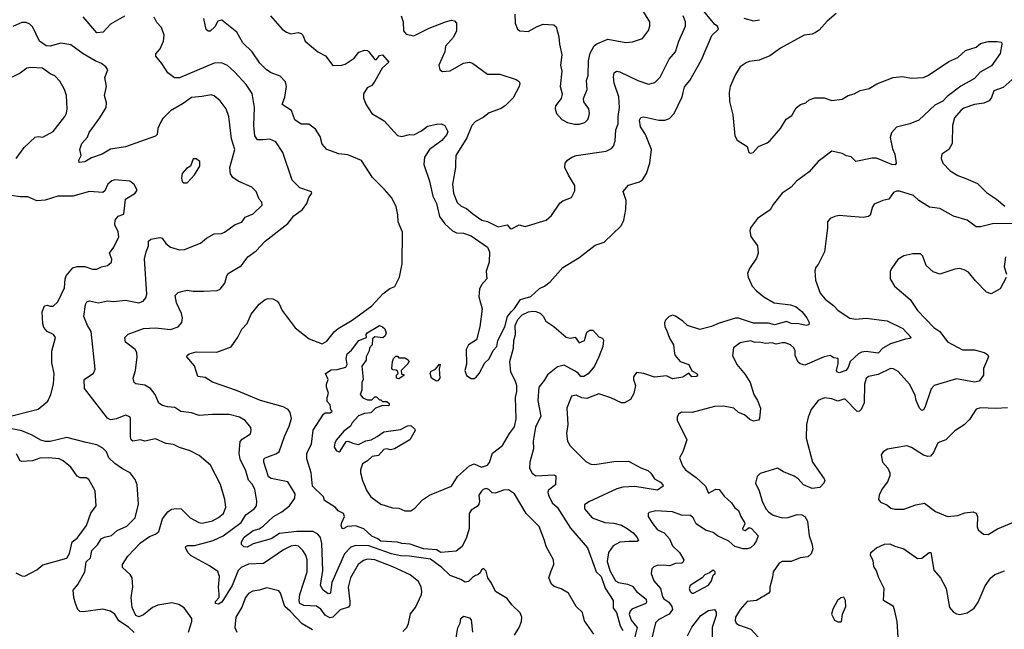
# Model space of a CAD drawing. Extents: x 1690054 to 1842981, y 782881 to 914114.
# Tile 128 of 256: x 1760822 to 1767373, y 791394 to 795448. Entities that reach past the tile are written whole.
import ezdxf

# ---------------------------------------------------------------- set-up
doc = ezdxf.new("R2010")
doc.units = 0

msp = doc.modelspace()

# ---------------------------------------------------------------- linework, layer by layer
at = {"layer": '0CON10XD'}
for points in [[(1762490.6, 795475), (1762569.2, 795385), (1762596.2, 795365), (1762625, 795354.4), (1762675, 795362.5), (1762695, 795356.7), (1762706.2, 795345), (1762722, 795305), (1762806.2, 795235), (1762857, 795207), (1762905, 795144.2), (1762965, 795145.8), (1762987.9, 795152.1), (1763047.4, 795192.6), (1763077.7, 795232.3), (1763115, 795246.2), (1763135, 795243.8), (1763145.7, 795235.7), (1763185, 795183.8), (1763195, 795183.3), (1763215, 795211.2), (1763235, 795213.8), (1763277.5, 795165), (1763234.6, 795125.4), (1763185, 795038.8), (1763165, 795010), (1763134.3, 794995), (1763109.2, 794955), (1763108.8, 794928.8), (1763125, 794887.5), (1763165, 794824), (1763246, 794775), (1763335, 794678), (1763365, 794671.2), (1763415, 794684.7), (1763445, 794682.2), (1763495, 794708.9), (1763535, 794740.8), (1763595, 794754.2), (1763625.8, 794755.8), (1763650, 794745), (1763669.4, 794705), (1763664.4, 794685), (1763631.1, 794645), (1763548.9, 794585), (1763514.5, 794535), (1763510.4, 794485), (1763548.8, 794375), (1763569.6, 794275), (1763594.8, 794225), (1763615, 794139.6), (1763650.7, 794090.7), (1763701.2, 794045), (1763728.3, 794031.7), (1763775, 794028.5), (1763825, 794011.1), (1763935.2, 793935.2), (1763948.1, 793905), (1763944.7, 793835), (1763924.7, 793775), (1763930.6, 793725), (1763894.7, 793685.3), (1763880.9, 793655), (1763877.8, 793605), (1763899, 793525), (1763884.5, 793405), (1763861.4, 793318.6), (1763808.6, 793285), (1763791.8, 793255), (1763793.6, 793156.4), (1763784, 793115), (1763795, 793082.5), (1763825, 793062.5), (1763845, 793062.5), (1763859.5, 793070.5), (1763880, 793095), (1763917.5, 793165), (1763945, 793192.5), (1763972.1, 793247.9), (1763995.5, 793275), (1764003.1, 793315), (1764050, 793405), (1764067, 793475), (1764093.4, 793506.6), (1764115, 793528.2), (1764155, 793587.9), (1764222.2, 793607.8), (1764280.2, 793659.8), (1764314.4, 793675.6), (1764351.2, 793705), (1764435, 793799.2), (1764541.2, 793865), (1764651.5, 793948.5), (1764710.6, 793969.4), (1764823.2, 794076.8), (1764840.8, 794115), (1764854, 794185), (1764856.2, 794245), (1764838, 794305), (1764872.9, 794347.1), (1764945, 794369.4), (1764965, 794384.2), (1764991.4, 794425), (1765015.6, 794495), (1765025.8, 794585), (1764985, 794684), (1764953.5, 794735), (1764945, 794780), (1764955, 794796.9), (1764975, 794801.4), (1765075, 794780), (1765115, 794779.4), (1765145, 794792.2), (1765177.3, 794825), (1765230, 794935), (1765245, 795002.5), (1765281.2, 795045), (1765358.7, 795181.3), (1765426.3, 795343.7), (1765472.3, 795385), (1765465, 795404.4), (1765446.1, 795416.1), (1765276.7, 795625)], [(1764115.8, 795484.2), (1764118.8, 795425), (1764133.3, 795385), (1764150, 795375), (1764205, 795368.8), (1764265, 795403.8), (1764305, 795418), (1764375, 795414), (1764390.6, 795400.6), (1764410, 795335), (1764413.6, 795285), (1764430, 795215), (1764420, 795145), (1764428.8, 795105), (1764418.8, 795005), (1764431.2, 794955), (1764423.8, 794925), (1764386.7, 794875), (1764383.8, 794855), (1764394.2, 794824.2), (1764430, 794785), (1764467.5, 794765), (1764513.4, 794753.4), (1764545, 794752.9), (1764582.5, 794765), (1764601.2, 794785), (1764608.8, 794805), (1764613.8, 794825), (1764608.8, 794855), (1764575, 794902.5), (1764573.3, 794925), (1764596.7, 794985), (1764593.3, 795045), (1764603.6, 795076.4), (1764606.2, 795175), (1764618, 795225), (1764644.3, 795275), (1764661.2, 795288.8), (1764735, 795318.1), (1764855, 795296), (1764898.3, 795301.7), (1764965.6, 795324.4), (1765005, 795376.7), (1765014.3, 795405), (1765013.8, 795435), (1764957.6, 795527.6)], [(1761518.3, 795471.7), (1761425, 795419.2), (1761376.7, 795365), (1761335, 795361.9), (1761245, 795468)], [(1763370.5, 791379.5), (1763396.7, 791405), (1763408.5, 791431.5), (1763423, 791497), (1763455, 791538.8), (1763494.2, 791625), (1763496.9, 791645), (1763492.2, 791675), (1763475, 791712.5), (1763419.2, 791755), (1763305, 791809.7), (1763185, 791856.8), (1763135, 791860), (1763109.2, 791850.8), (1763073.6, 791825), (1763023.7, 791736.3), (1763006.4, 791675), (1763018, 791578), (1763018.9, 791555), (1763010, 791540), (1762955, 791523.5), (1762905, 791475.5), (1762885, 791469.6), (1762855, 791488.4), (1762825, 791527.2), (1762797.5, 791547.5), (1762712.9, 791552.9), (1762684.8, 791564.8), (1762680.3, 791585), (1762685.8, 791625), (1762734.6, 791775), (1762735.3, 791855), (1762725, 791885.8), (1762705, 791917.5), (1762676.5, 791946.5), (1762655, 791951.8), (1762625, 791946), (1762577.3, 791922.7), (1762445, 791831.5), (1762345, 791826.2), (1762294.4, 791805), (1762274.4, 791785.6), (1762235, 791685.6), (1762166.4, 791575), (1762145, 791560.4), (1762124.6, 791565), (1762125, 791578.6), (1762148, 791605), (1762148.9, 791628.9), (1762143.8, 791675), (1762150.8, 791745), (1762139.1, 791779.1), (1762085, 791815.3), (1761961.5, 791881.5), (1761942.2, 791902.2), (1761925.7, 791935), (1761928, 791945), (1761939.4, 791950.6), (1761985, 791951.3), (1762036.1, 791963.8), (1762108.1, 791985), (1762175, 792015.3), (1762294.6, 792105), (1762326.8, 792155), (1762381.4, 792195), (1762396.9, 792215), (1762400, 792245), (1762386.7, 792325), (1762368.3, 792358.3), (1762343.5, 792385), (1762326.9, 792446.9), (1762287.9, 792525), (1762281.2, 792565), (1762288.2, 792641.8), (1762302.1, 792657.9), (1762356.4, 792693.6), (1762362.9, 792715), (1762360, 792735), (1762322.4, 792782.4), (1762285, 792803.8), (1762215, 792822.9), (1762105, 792823.1), (1762015, 792815.8), (1761964.3, 792834.3), (1761893.3, 792843.3), (1761855, 792869.4), (1761805, 792872.5), (1761772.1, 792882.1), (1761746.9, 792896.9), (1761723.8, 792955), (1761691.5, 792995), (1761655, 793017.7), (1761595, 793026), (1761582.5, 793035), (1761577.5, 793065), (1761592.5, 793115), (1761602.5, 793205), (1761600, 793235), (1761590, 793255), (1761525, 793303.3), (1761521.2, 793335), (1761543.2, 793356.8), (1761644.5, 793395.5), (1761725, 793398.5), (1761825, 793387.8), (1761875, 793406), (1761900, 793435), (1761904.3, 793465.7), (1761897.3, 793495), (1761865.5, 793565), (1761855.8, 793614.2), (1761875, 793634.2), (1761906.5, 793643.5), (1761935, 793649.5), (1761975, 793642.7), (1762045, 793642.2), (1762135, 793647.1), (1762154.5, 793655.5), (1762186.7, 793695), (1762199.4, 793745), (1762209.2, 793760.8), (1762297, 793813), (1762338.8, 793871.2), (1762395, 793910.4), (1762454.7, 793975.3), (1762605, 794092.5), (1762646.3, 794143.7), (1762703.3, 794185), (1762732.9, 794225), (1762745.8, 794265), (1762766.2, 794295), (1762763.8, 794303.8), (1762685, 794330), (1762635, 794380.6), (1762572.2, 794565), (1762525.6, 794635), (1762485, 794653.1), (1762440.3, 794649.7), (1762405, 794650), (1762386.3, 794676.3), (1762379.2, 794745), (1762384.7, 794865), (1762367.6, 794957.6), (1762328, 795018), (1762252, 795102), (1762205, 795144.4), (1762165, 795162.5), (1762115, 795158.2), (1761885, 795061.8), (1761850.6, 795060.6), (1761808.1, 795095), (1761767.7, 795157.7), (1761727.1, 795205), (1761728.1, 795221.9), (1761755.5, 795254.5), (1761778.8, 795305), (1761784, 795345), (1761765, 795397.5), (1761735, 795430), (1761716.7, 795465)], [(1764114.3, 791355), (1764144.3, 791405), (1764160, 791445), (1764162, 791475), (1764152.7, 791502.7), (1764095.6, 791555.6), (1764065, 791598), (1763988.1, 791645), (1763961.2, 791701.2), (1763936.2, 791735), (1763925, 791780), (1763908.3, 791798.3), (1763895, 791790), (1763885, 791770), (1763870, 791755), (1763855, 791752.5), (1763835, 791737.5), (1763808.3, 791711.7), (1763785, 791707.1), (1763755.9, 791725.9), (1763685, 791751.1), (1763630, 791805), (1763555, 791859.3), (1763415, 791880), (1763355, 791882.8), (1763295, 791894.6), (1763145, 791947.8), (1763058, 791952), (1763025, 791939.1), (1762983.2, 791896.8), (1762898.1, 791705), (1762890.7, 791639.3), (1762885, 791631.2), (1762875, 791630.6), (1762841.3, 791655), (1762823.3, 791685), (1762839, 791785), (1762832.3, 791965), (1762823.3, 792005), (1762806, 792026), (1762774.1, 792044.1), (1762665.2, 792045.2), (1762549.3, 792030.7), (1762494, 791995), (1762375, 791962.7), (1762335, 791940), (1762312.3, 791942.3), (1762297.1, 791957.1), (1762297.8, 791975), (1762315, 792006.4), (1762375, 792050.6), (1762415, 792061.9), (1762441.1, 792078.9), (1762511.5, 792145), (1762565.6, 792174.4), (1762616, 792214), (1762652.9, 792265), (1762653.6, 792295), (1762605, 792374.6), (1762495, 792396.7), (1762476.8, 792406.8), (1762446.4, 792505), (1762445.8, 792525), (1762455.5, 792534.5), (1762525, 792560.5), (1762548, 792575), (1762584.1, 792675.9), (1762615.7, 792745), (1762631.1, 792795), (1762621.5, 792835), (1762607.5, 792855), (1762575, 792873.9), (1762425, 792915.3), (1762265, 792982.7), (1762105, 793037.1), (1762055, 793068.8), (1762006.7, 793075), (1761985.7, 793145.7), (1761934, 793205), (1761936, 793215), (1761948.8, 793225), (1761995, 793238.2), (1762133.2, 793236.8), (1762228.3, 793271.7), (1762273.6, 793336.4), (1762299.3, 793390.7), (1762335, 793427.5), (1762361.2, 793488.8), (1762414.1, 793555.9), (1762455, 793586.7), (1762475, 793593.3), (1762505, 793592.5), (1762535, 793576.7), (1762546.4, 793563.6), (1762568.1, 793515), (1762655, 793398.1), (1762748.8, 793325), (1762835, 793292.5), (1762865, 793309.2), (1762915, 793372.9), (1762940, 793395), (1763035, 793449.4), (1763165, 793544.4), (1763238.6, 793625), (1763285, 793659.4), (1763317.2, 793672.8), (1763347.9, 793735), (1763366.6, 793825), (1763368.2, 794035), (1763340, 794105), (1763338.5, 794151.5), (1763326.7, 794205), (1763295, 794265.6), (1763249.8, 794319.8), (1763168.1, 794398.1), (1763095, 794512.9), (1763005, 794548.8), (1762945.5, 794555.5), (1762865, 794586), (1762835, 794621.2), (1762820.5, 794670.5), (1762790.7, 794720.7), (1762745, 794752.5), (1762695, 794753.5), (1762653, 794783), (1762629.4, 794845), (1762567.5, 794885), (1762586.2, 794933.8), (1762597.9, 795005), (1762590.9, 795035), (1762555, 795073.1), (1762495, 795094.5), (1762464.4, 795115), (1762419.5, 795159.5), (1762368.8, 795235), (1762306.8, 795295), (1762265.5, 795365.5), (1762165.6, 795445.6), (1762140.6, 795439.4), (1762119.6, 795400.4), (1762088.7, 795371.3), (1762075, 795372.5), (1762063.4, 795383.4), (1762046.4, 795456.3)], [(1763358.9, 795475), (1763372.9, 795435), (1763375.7, 795375), (1763392.8, 795352.8), (1763445, 795341.1), (1763547.1, 795392.9), (1763654.2, 795434.2), (1763695, 795446), (1763715, 795441.2), (1763727.1, 795425), (1763728.1, 795375), (1763707.6, 795332.4), (1763655, 795272.5), (1763649.4, 795235), (1763610, 795145), (1763617.5, 795115), (1763635, 795103.8), (1763685, 795108.8), (1763775, 795158.8), (1763815, 795166.2), (1763835, 795158.8), (1763935, 795087.1), (1764015.4, 795085.4), (1764125, 795050), (1764145, 795036.7), (1764150, 795025), (1764145.8, 795005), (1764105, 794928.6), (1764055, 794878.2), (1764025, 794858.8), (1763945, 794829.1), (1763905, 794797.3), (1763855, 794770.9), (1763830.9, 794745), (1763797, 794663), (1763724.5, 794545), (1763720.9, 794490.9), (1763721.5, 794465), (1763701.1, 794355), (1763708.6, 794295), (1763732.6, 794232.6), (1763759.1, 794209.1), (1763795, 794193.3), (1763836.4, 794156.3), (1763896, 794116), (1763935.3, 794105.3), (1764005, 794070.9), (1764065, 794082.9), (1764085, 794060), (1764095, 794056.7), (1764145, 794084.5), (1764185, 794072.7), (1764325, 794114.2), (1764360, 794145), (1764415, 794228.8), (1764435, 794243.8), (1764493.9, 794266.1), (1764515, 794310), (1764516.2, 794345), (1764472.9, 794415), (1764450, 794465), (1764451.5, 794495), (1764465.8, 794515), (1764495, 794534.4), (1764525, 794544.5), (1764725, 794573.8), (1764758.9, 794591.1), (1764773.4, 794606.6), (1764785, 794642.5), (1764788.8, 794715), (1764804.7, 794755), (1764803.4, 794805), (1764813.8, 794865), (1764808.8, 794935), (1764776.5, 795026.5), (1764772.7, 795067.3), (1764777.1, 795095), (1764793.6, 795106.4), (1764815, 795101.2), (1764934.7, 795044.7), (1765005, 795019.4), (1765048.6, 795031.4), (1765083.1, 795066.9), (1765143.5, 795185), (1765184.5, 795235), (1765206.7, 795305), (1765251.1, 795405), (1765251.1, 795435), (1765236.7, 795475)], [(1766255, 795489.1), (1766195, 795439.1), (1766140.9, 795379.1), (1766117.8, 795362.2), (1766095, 795352.2), (1766042.5, 795345), (1765885, 795258.9), (1765812.9, 795207.1), (1765741.2, 795178.8), (1765675, 795170.5), (1765655, 795162.2), (1765616.7, 795135), (1765584.2, 795084.2), (1765550, 795005), (1765541.8, 794965), (1765545.5, 794905), (1765567.1, 794815), (1765581.2, 794675), (1765595, 794646.7), (1765662.5, 794605), (1765673.3, 794565), (1765685, 794560), (1765702.5, 794565), (1765737.5, 794605), (1765795, 794629.2), (1765815, 794644.2), (1765884.3, 794725), (1765922.2, 794787.8), (1765959.1, 794810.9), (1765988.9, 794861.1), (1766016.4, 794883.6), (1766053.3, 794895), (1766075.6, 794914.4), (1766111.7, 794928.3), (1766175, 794928.8), (1766225, 794910), (1766295, 794920.4), (1766335, 794944.5), (1766375, 794954.4), (1766415, 794976.7), (1766475, 794990.5), (1766525, 795022.1), (1766634.3, 795064.3)], [(1765639.1, 795459.1), (1765705, 795441.8), (1765745, 795448.5)], [(1762035, 794936.7), (1761965, 794930.5), (1761909.6, 794890.4), (1761825, 794841.1), (1761775, 794790.6), (1761758.1, 794765), (1761741.1, 794725), (1761736.9, 794685), (1761726.1, 794673.9), (1761526.2, 794603.8), (1761425, 794587.3), (1761371.2, 794555), (1761299.6, 794530.4), (1761255, 794501.9), (1761217.5, 794497.5), (1761216.2, 794515), (1761230.8, 794545), (1761222.5, 794585), (1761234.5, 794625), (1761272.1, 794667.9), (1761283, 794697), (1761354.3, 794795), (1761395.9, 794864.1), (1761398.9, 794895), (1761385.5, 794944.5), (1761398.6, 795005), (1761387.8, 795065), (1761407.5, 795115), (1761394.2, 795135), (1761366.6, 795156.6), (1761324.5, 795174.5), (1761245, 795221.9), (1761162.1, 795282.1), (1761095, 795291.9), (1761025, 795272.5), (1760998.8, 795275), (1760952.5, 795305), (1760908.2, 795398.2), (1760889.5, 795419.5), (1760865, 795430), (1760835, 795430), (1760776.8, 795403.2)], [(1766634.3, 795064.3), (1766695, 795070.6), (1766755, 795060), (1766835, 795064.2), (1766869.7, 795080.3), (1767005, 795171.2), (1767064.1, 795195.9), (1767115, 795243.3), (1767185, 795266.7), (1767215, 795290), (1767265, 795302.5), (1767325, 795303.3), (1767355, 795300), (1767357.5, 795285), (1767345.9, 795224.1), (1767289.1, 795140.9), (1767211.7, 795098.3), (1767175, 795057.8), (1767083.6, 795006.4), (1766992.2, 794937.8), (1766965, 794906.5), (1766910.8, 794879.2), (1766805, 794780.3), (1766745.3, 794754.7), (1766655, 794733.1), (1766623.3, 794695), (1766614.2, 794665.8), (1766630, 794590), (1766644.4, 794555), (1766654.3, 794495), (1766646, 794484), (1766625, 794484.6), (1766522.4, 794527.6), (1766495, 794527.7), (1766385, 794506), (1766355, 794537.1), (1766323.2, 794543.2), (1766295, 794558.5), (1766225, 794573.1), (1766135, 794505.6), (1766073.8, 794436.2), (1765991.4, 794375), (1765955, 794334.2), (1765896.2, 794295), (1765835, 794220), (1765815.4, 794184.6), (1765730.8, 794125), (1765684.3, 794065), (1765680, 794045), (1765685.8, 794005.8), (1765730, 793945), (1765736.1, 793896.1), (1765725, 793863.3), (1765676.8, 793793.2), (1765665, 793760), (1765668, 793735), (1765696.2, 793675), (1765724, 793645), (1765774.1, 793604.1), (1765842, 793565), (1765951.3, 793551.3), (1765987.8, 793537.8), (1766025, 793507.5), (1766060, 793465), (1766074, 793435), (1766071.7, 793418.3), (1766055.6, 793414.4), (1766006.4, 793426.4), (1765955, 793427.2), (1765925, 793440), (1765845, 793419.3), (1765805, 793429.2), (1765705, 793429.5), (1765605, 793462.5), (1765585, 793463.2), (1765475, 793430.5), (1765425, 793406.7), (1765348.3, 793388.3), (1765265, 793413.8), (1765235, 793443.3), (1765185, 793476.7), (1765165, 793482.5), (1765142.5, 793475), (1765119.3, 793450.7), (1765113, 793433), (1765113.3, 793405), (1765125.9, 793385.9), (1765145, 793331.2), (1765172.9, 793285), (1765177.9, 793227.9), (1765184.2, 793215), (1765216, 793176), (1765275, 793154), (1765293, 793113), (1765327.5, 793095), (1765332, 793085), (1765325.4, 793074.6), (1765293.4, 793073.4), (1765275, 793097.5), (1765235, 793070), (1765165, 793060.4), (1765125, 793078.6), (1765045, 793070), (1764975, 793095.8), (1764925, 793102.5), (1764907, 793073), (1764906.7, 793055), (1764919.2, 793015), (1764907.3, 792962.7), (1764885, 792922.5), (1764845, 792900), (1764825, 792900), (1764755, 792932.5), (1764675, 792959.2), (1764595, 792928.5), (1764563.1, 792933.1), (1764525, 792951.4), (1764494.2, 792945), (1764461.4, 792865), (1764469.4, 792755), (1764460, 792695), (1764467.5, 792645), (1764484.5, 792614.5), (1764589.6, 792509.6), (1764622.8, 792492.8), (1764648.9, 792488.9), (1764775, 792510), (1764872.6, 792512.6), (1764955, 792466.8), (1765000.6, 792450.6), (1765021.2, 792431.2), (1765044.6, 792394.6), (1765085, 792372.9), (1765102, 792355), (1765103.3, 792345), (1765065, 792319.1), (1764915, 792343.2), (1764835, 792338.3), (1764795, 792328.6), (1764607.6, 792242.4), (1764579.4, 792220.6), (1764579.4, 792195), (1764630, 792135), (1764715, 792104.1), (1764775, 792099.7), (1764825, 792085.9), (1764864.4, 792065), (1764902.9, 792035), (1764930.8, 792005), (1764940, 791985), (1764931.2, 791978.8), (1764876.7, 791976.7), (1764815, 791973.3), (1764770.2, 791949.8), (1764739.1, 791905), (1764731.6, 791845), (1764748.8, 791785), (1764787, 791717), (1764805.3, 791705.3), (1764865, 791693.9), (1764899.8, 791679.7), (1764925.5, 791645), (1764989.6, 791595), (1764992.5, 791575), (1764987.5, 791565), (1764895, 791527.1), (1764882.7, 791515), (1764877.6, 791495), (1764890.5, 791455), (1764929.7, 791405), (1764910.7, 791325)], [(1760797.5, 794525), (1760851.3, 794598.7), (1760923.8, 794666.2), (1760945, 794671.8), (1760975, 794667.1), (1761045, 794704), (1761122.2, 794805), (1761133.3, 794826.7), (1761137.7, 794855), (1761133.3, 794945), (1761120.5, 794985), (1761089.1, 795039.1), (1761055, 795074.4), (1761025, 795087.5), (1760973.8, 795125), (1760895, 795131.4), (1760870, 795125), (1760825, 795092.5), (1760725, 795042.9)], [(1767425, 795050), (1767365, 794997.1), (1767303.3, 794975), (1767289.1, 794930.9), (1767271.7, 794908.3), (1767237.9, 794892.1), (1767175, 794883.6), (1767105, 794858.9), (1767084.6, 794845.4), (1767042.9, 794795), (1767028.1, 794745), (1767025.5, 794624.5), (1767004.3, 794585.7), (1766957.5, 794555), (1766952.5, 794525), (1766963.3, 794495), (1767013.8, 794443.8), (1767065, 794411.1), (1767118, 794392), (1767195, 794358.6), (1767255, 794299.2), (1767322, 794255), (1767377.9, 794207.9)], [(1761944, 791375), (1761967.1, 791445), (1761966.2, 791465), (1761915, 791536.7), (1761879.7, 791559.7), (1761835, 791570.6), (1761740, 791555), (1761705, 791539.4), (1761645, 791489.2), (1761615, 791475.8), (1761595, 791485.8), (1761569.3, 791539.3), (1761563.3, 791605), (1761573.5, 791676.5), (1761570.4, 791735), (1761557.7, 791757.7), (1761505, 791803.8), (1761505.6, 791825), (1761540.8, 791879.2), (1761625, 791967.9), (1761685, 792011.2), (1761725, 792027.3), (1761747.8, 792045), (1761772.2, 792127.8), (1761807.5, 792175), (1761832, 792192), (1761865, 792198.2), (1761895, 792194.4), (1761955.7, 792135), (1762014.7, 792104.7), (1762035, 792100.4), (1762105.2, 792114.8), (1762143.6, 792136.4), (1762177.8, 792165), (1762193.1, 792205), (1762187, 792257), (1762157, 792357), (1762091.1, 792485), (1762015, 792550.6), (1761955, 792581.5), (1761885, 792601.9), (1761845, 792623.3), (1761795, 792630.6), (1761725, 792661.1), (1761655, 792644.2), (1761625, 792654.2), (1761575, 792646), (1761564.4, 792654.4), (1761560, 792675), (1761560, 792795), (1761555, 792806.7), (1761525, 792817.5), (1761465, 792793.3), (1761425, 792786.9), (1761405, 792798), (1761367.2, 792847.2), (1761253.6, 792995), (1761251.1, 793055), (1761312.6, 793097.4), (1761322.9, 793125), (1761298.2, 793375), (1761272.9, 793415), (1761248.8, 793475), (1761258.9, 793555), (1761268.5, 793571.5), (1761285, 793577.5), (1761345, 793566.2), (1761405, 793579.2), (1761445, 793574.1), (1761525, 793582.7), (1761615, 793564.5), (1761642.9, 793577.1), (1761661.3, 793598.7), (1761667.9, 793622.1), (1761652.3, 793857.7), (1761662.2, 793905), (1761678.5, 793945), (1761679.2, 793975), (1761695, 793989.2), (1761755, 794000.6), (1761768.6, 793995), (1761795, 793959.2), (1761825, 793934.4), (1761885, 793916.7), (1761919.3, 793920.7), (1762025, 793962.5), (1762065.3, 793994.7), (1762116, 794024), (1762165, 794026.9), (1762185, 794034.2), (1762255, 794087.1), (1762298.7, 794101.3), (1762322, 794135), (1762375, 794158), (1762435.8, 794215), (1762432, 794235), (1762415.8, 794255), (1762396, 794305), (1762366.7, 794335), (1762275, 794374.2), (1762239.1, 794399.1), (1762223.4, 794423.4), (1762219.4, 794465), (1762252.7, 794585), (1762230, 794655), (1762214.3, 794804.3), (1762194.4, 794854.4), (1762155, 794908), (1762115, 794942.5), (1762095, 794948.6), (1762035, 794936.7)], [(1761935, 794362.5), (1761985, 794417.5), (1762020.8, 794475), (1762019.2, 794505), (1761995, 794523.8), (1761975, 794522.5), (1761957.5, 794475), (1761932.3, 794457.7), (1761902.5, 794425), (1761897.5, 794395), (1761901.7, 794371.7), (1761913, 794363), (1761935, 794362.5)], [(1760733.8, 792805), (1760945, 792857.1), (1761008.5, 792911.5), (1761028.6, 792955), (1761047.1, 793025), (1761050.8, 793095), (1761036.2, 793165), (1761036.1, 793243.9), (1761060.8, 793335), (1761047.5, 793355), (1761005, 793375.5), (1760981.2, 793401.2), (1760974.6, 793425), (1760970.4, 793505), (1760985.6, 793544.4), (1761005, 793549.2), (1761025, 793541.9), (1761045, 793543.1), (1761075, 793572), (1761118.8, 793665), (1761123.1, 793725), (1761130, 793745), (1761175, 793798.8), (1761205, 793806.9), (1761255, 793807.1), (1761305, 793790), (1761335, 793789.2), (1761365, 793805.7), (1761405, 793813.1), (1761433.3, 793835), (1761435.4, 793855), (1761419.2, 793895), (1761448.1, 793935), (1761481.6, 794005), (1761476.7, 794036.7), (1761455.7, 794085), (1761455.9, 794114.1), (1761477.9, 794142.1), (1761515.6, 794155), (1761525.8, 794254.2), (1761590, 794295), (1761603.3, 794315), (1761582.3, 794352.3), (1761555, 794373.8), (1761455, 794384.2), (1761435, 794377.1), (1761407.5, 794355), (1761389.1, 794310.9), (1761375, 794300), (1761285, 794306.7), (1761175, 794274.5), (1761075.6, 794275.6), (1760991.2, 794248.8), (1760935, 794243.8), (1760875, 794270.9), (1760825, 794270.6), (1760765, 794280)], [(1767457.5, 794092.5), (1767295, 794090), (1767215, 794070.8), (1767185, 794071.2), (1767125.4, 794115.4), (1767035, 794140.6), (1766945, 794193.5), (1766875, 794202.5), (1766804, 794245), (1766769.3, 794279.3), (1766675, 794307.5), (1766655, 794307.5), (1766635, 794298.6), (1766605, 794254.5), (1766565, 794245.7), (1766508, 794222), (1766496.3, 794203.7), (1766481.4, 794148.6), (1766470.6, 794139.4), (1766435, 794133.3), (1766325, 794140.6), (1766275, 794145.6), (1766245, 794139.4), (1766213.8, 794125), (1766197.5, 794105), (1766197.5, 794065), (1766177.1, 793905), (1766135, 793820), (1766118.6, 793801.4), (1766111.7, 793778.3), (1766117.5, 793715), (1766148.7, 793628.7), (1766180.2, 793590.2), (1766237.4, 793547.4), (1766266.7, 793515), (1766345, 793462.1), (1766385, 793456.2), (1766455, 793462.1), (1766593.3, 793445), (1766698, 793395), (1766752.5, 793335), (1766745, 793327.5), (1766715, 793324), (1766615, 793293.2), (1766565, 793263.6), (1766535, 793230.9), (1766455, 793242.5), (1766423.8, 793236.2), (1766403.8, 793226.2), (1766347.9, 793175), (1766333.8, 793135), (1766319.1, 793115), (1766275, 793099.7), (1766264, 793104), (1766257.7, 793115), (1766267.8, 793162.2), (1766266.9, 793195), (1766240, 793200), (1766215, 793214.4), (1766174, 793206), (1766045, 793151.4), (1766015, 793159.4), (1766001.2, 793171.2), (1765981.9, 793215), (1765980.6, 793245), (1765972.5, 793265), (1765950, 793285), (1765915, 793298.5), (1765895, 793300), (1765855, 793290.8), (1765828.7, 793298.7), (1765785, 793295.4), (1765745, 793303.1), (1765715, 793301.2), (1765685, 793311.5), (1765615, 793299.4), (1765570.6, 793265), (1765564.2, 793215), (1765593.3, 793155), (1765648.9, 793088.9), (1765682.9, 793035), (1765706.9, 792955), (1765731.4, 792915), (1765750, 792865), (1765744, 792796), (1765736.7, 792785), (1765705, 792778.5), (1765680.1, 792790.1), (1765645, 792820.6), (1765605, 792836.5), (1765573.8, 792863.8), (1765505, 792878.7), (1765444.7, 792875.3), (1765295.8, 792835.8), (1765225, 792838.8), (1765206.4, 792823.6), (1765197.5, 792805), (1765196.7, 792785), (1765260, 792655), (1765234, 792575), (1765211.2, 792535), (1765231.1, 792481.1), (1765252.5, 792455), (1765323.8, 792403.8), (1765385, 792346.4), (1765405, 792299.4), (1765453.3, 792326.7), (1765475, 792323.2), (1765508.8, 792278.8), (1765557.5, 792235), (1765580.7, 792200.7), (1765605.3, 792185), (1765620.3, 792145), (1765645.3, 792105), (1765646, 792094), (1765630.7, 792065), (1765633.1, 792055), (1765649.3, 792050.7), (1765675, 792070.9), (1765691.4, 792065), (1765735.7, 792015), (1765725.4, 791984.6), (1765707.1, 791955), (1765685, 791935.8), (1765661.7, 791928.3), (1765635, 791930), (1765580.8, 791945), (1765540.4, 791980.4), (1765465, 792015.9), (1765436.5, 792036.5), (1765385, 792053.5), (1765323.1, 792095), (1765303.3, 792135), (1765285, 792150), (1765225, 792152.5), (1765165, 792175.8), (1765055, 792181.8), (1765009.3, 792170.7), (1765002.5, 792165), (1765003.8, 792145), (1765028.6, 792105), (1765066.7, 792055), (1765109.5, 792035), (1765145, 791994.4), (1765165, 791949.6), (1765211.5, 791905), (1765240, 791855), (1765235, 791838), (1765226.7, 791833.3), (1765185, 791830.7), (1765145, 791815.3), (1765105, 791820.4), (1765062.6, 791817.4), (1765040.9, 791809.1), (1765028, 791795), (1765022.5, 791765), (1765040.9, 791715), (1765085, 791666), (1765099.4, 791609.4), (1765107.1, 791597.1), (1765140.6, 791575), (1765161.4, 791545), (1765164.7, 791525), (1765143.2, 791495), (1765075, 791459.6), (1765052.2, 791437.8), (1765025.5, 791325)], [(1767385.5, 793734.5), (1767345, 793658), (1767285, 793626), (1767255, 793636), (1767180.6, 793710.6), (1767135, 793769.2), (1767105.5, 793785.5), (1767075, 793793.5), (1767045, 793790), (1766945, 793755.6), (1766900.3, 793770.3), (1766854.4, 793814.4), (1766831.2, 793875), (1766815, 793890), (1766765, 793890), (1766705, 793878.8), (1766665, 793853.3), (1766625, 793796.2), (1766614.5, 793775), (1766613.9, 793723.9), (1766642.5, 793675), (1766747.4, 793587.4), (1766796.7, 793515), (1766905, 793401.9), (1766945, 793374.4), (1766995, 793306.7), (1767095, 793251.5), (1767175, 793252.9), (1767240, 793235), (1767261.7, 793221.7), (1767267.1, 793205), (1767235, 793127.5), (1767234.2, 793085), (1767206.3, 793043.7), (1767175, 793038.2), (1767055, 793058.8), (1766906.2, 793015), (1766886.4, 792993.6), (1766845, 792870), (1766835, 792853.8), (1766825, 792850), (1766809.2, 792865), (1766786.2, 792915), (1766780.1, 792950.1), (1766742.3, 793025), (1766667.8, 793107.8), (1766635, 793126.1), (1766615, 793127.5), (1766535, 793088.9), (1766470, 793075), (1766455, 793062), (1766443.1, 793025), (1766439.8, 792900.2), (1766420.8, 792855), (1766410, 792845), (1766395, 792843.1), (1766315, 792923.5), (1766305, 792925.5), (1766265, 792910.8), (1766225, 792927.1), (1766177.7, 792932.3), (1766134, 792915), (1766087.5, 792855), (1766068.1, 792805), (1766057.1, 792755), (1766055.5, 792664.5), (1766097.7, 792505), (1766174.2, 792395), (1766178, 792385), (1766172, 792365), (1766145, 792336), (1766095, 792330), (1766036, 792355), (1766001.4, 792395), (1765975, 792413.3), (1765905, 792441.9), (1765865, 792465.4), (1765749.3, 792430.7), (1765729.3, 792410.7), (1765716.7, 792365), (1765742.9, 792315), (1765762.9, 792245), (1765787.1, 792195), (1765805, 792174.2), (1765835, 792153.3), (1765895, 792134.5), (1765935, 792137.3), (1765995, 792157.5), (1766025, 792154.4), (1766045, 792142.9), (1766063.8, 792113.8), (1766075.5, 792015), (1766093.6, 791965), (1766099.1, 791929.1), (1766088.2, 791895), (1766065, 791876.2), (1766015, 791868), (1765955.6, 791845.6), (1765895.5, 791844.5), (1765875, 791834.3), (1765834.6, 791775.4), (1765831.4, 791741.4), (1765812.2, 791675), (1765812.5, 791645), (1765805.7, 791635), (1765725, 791584.3), (1765662.2, 791577.8), (1765616.4, 791525), (1765585.6, 791475), (1765583, 791453), (1765590, 791435), (1765605, 791423.5), (1765687.5, 791395), (1765758.9, 791315)], [(1767382.2, 793872.2), (1767371.8, 793805), (1767387.8, 793755)], [(1764642.2, 791362.2), (1764580.5, 791450.5), (1764566.4, 791506.4), (1764525, 791546.2), (1764474.1, 791634.1), (1764425, 791662.6), (1764378, 791678), (1764360.9, 791695), (1764342.2, 791735), (1764357.6, 791782.4), (1764374.7, 791825), (1764373.4, 791855), (1764324.2, 791945), (1764314.7, 791984.7), (1764277.6, 792077.6), (1764190.6, 792165), (1764115, 792294), (1764075, 792322), (1764040.3, 792319.7), (1763985, 792298.8), (1763965, 792301.2), (1763943.6, 792323.6), (1763925, 792330), (1763905.4, 792324.6), (1763895, 792313.5), (1763876.9, 792285), (1763882.1, 792245), (1763875.8, 792225), (1763865, 792210.8), (1763824.7, 792185.3), (1763812.2, 792165), (1763813.3, 792065), (1763795, 792004), (1763765, 791944.4), (1763725, 791912.5), (1763625, 791905.3), (1763595, 791921.8), (1763509, 791929), (1763419.3, 791959.3), (1763365, 791963.9), (1763336.4, 791973.6), (1763225, 791979.1), (1763205.2, 791995.2), (1763165, 792013.4), (1763111.9, 792061.9), (1763055, 792082.9), (1763002.9, 792077.1), (1762975, 792061.2), (1762967.5, 792065), (1762961.4, 792085), (1762964.1, 792104.1), (1762983.3, 792145), (1762976.7, 792165), (1762941.2, 792181.2), (1762923, 792203), (1762850.7, 792250.7), (1762842.5, 792275), (1762770, 792345), (1762760, 792435), (1762732.1, 792527.9), (1762732.5, 792565), (1762764, 792625), (1762775, 792717.5), (1762842.5, 792825), (1762855, 792832.5), (1762887, 792833), (1762900, 792845), (1762893, 792853), (1762887, 792887), (1762868.3, 792908.3), (1762867.5, 792935), (1762877.5, 792965), (1762863.3, 793005), (1762863.3, 793025), (1762873.3, 793055), (1762857.5, 793095), (1762895, 793120), (1762935, 793121.2), (1762991.7, 793138.3), (1763001.2, 793155), (1762994, 793195), (1763001.2, 793225), (1763029.5, 793250.5), (1763077.5, 793315), (1763130, 793335), (1763127.5, 793355), (1763134, 793366), (1763215, 793413.3), (1763235, 793406.2), (1763251.7, 793391.7), (1763260, 793365), (1763252.5, 793345), (1763237, 793333), (1763185, 793340), (1763170, 793325), (1763166.7, 793285), (1763150, 793265), (1763147.5, 793245), (1763127.5, 793205), (1763127, 793183), (1763097.5, 793145), (1763107.5, 793055), (1763097.5, 793035), (1763097.5, 792985), (1763087.5, 792955), (1763105, 792932.5), (1763135, 792920), (1763165, 792920), (1763185, 792940), (1763195, 792940), (1763215, 792920), (1763225, 792920), (1763235, 792910), (1763265, 792910), (1763280, 792895), (1763280, 792885), (1763275, 792880), (1763235, 792882.5), (1763190, 792865), (1763157, 792833), (1763115, 792830), (1763075, 792812.5), (1763033.8, 792766.2), (1763023.3, 792745), (1762978.6, 792711.4), (1762928.3, 792651.7), (1762917.7, 792632.3), (1762913.8, 792605), (1762930.5, 792580.5), (1762946.4, 792573.6), (1762955, 792577.5), (1762995, 792643.8), (1763005, 792645.8), (1763045, 792628.8), (1763076.4, 792623.6), (1763125, 792647.5), (1763160, 792655), (1763200, 792675), (1763245, 792707.5), (1763355, 792722.5), (1763403, 792747), (1763425, 792750), (1763450, 792725), (1763452.5, 792715), (1763416.7, 792655), (1763315.2, 792594.8), (1763288.5, 792588.5), (1763265, 792594.4), (1763245, 792588.9), (1763209.7, 792550.3), (1763167.3, 792542.7), (1763135, 792513.3), (1763102.5, 792495), (1763088.8, 792455), (1763088.8, 792435), (1763102.7, 792382.7), (1763131.2, 792315), (1763158, 792275), (1763225, 792225.8), (1763301.3, 792201.3), (1763345, 792198.9), (1763385, 792181.1), (1763425, 792181.4), (1763451.5, 792198.5), (1763502.5, 792255), (1763548, 792285), (1763694.6, 792345.4), (1763735, 792409.5), (1763815, 792481.4), (1763845, 792494), (1763895, 792471.9), (1763934.6, 792485.4), (1763947, 792503), (1763967.5, 792565), (1764034.6, 792615.4), (1764080.8, 792695), (1764115, 792740), (1764125.6, 792794.4), (1764120.5, 792935), (1764129.4, 792975), (1764128.5, 793015), (1764118.6, 793048.6), (1764090, 793105), (1764083.3, 793175), (1764106.4, 793263.6), (1764110, 793315), (1764120.5, 793355), (1764119.3, 793415), (1764137.1, 793455), (1764164.2, 793485), (1764206.7, 793505), (1764235, 793509.2), (1764255, 793508.5), (1764285, 793496), (1764305, 793477.1), (1764322.2, 793442.2), (1764375, 793408), (1764457.5, 793337.5), (1764485, 793330), (1764517, 793337), (1764545, 793300), (1764580, 793315), (1764595, 793370), (1764615, 793382.5), (1764635, 793382.5), (1764675, 793340), (1764700, 793330), (1764706.2, 793316.2), (1764702, 793275), (1764676.2, 793205), (1764646.7, 793145), (1764605, 793093.8), (1764576.2, 793075), (1764555.4, 793074.6), (1764537.5, 793097.5), (1764513.1, 793113.1), (1764445, 793150), (1764400.5, 793139.5), (1764333, 793087), (1764312.1, 793047.9), (1764276.7, 793003.3), (1764268.8, 792915), (1764289.2, 792810.8), (1764252.9, 792737.1), (1764238.8, 792645), (1764240.4, 792595), (1764215.3, 792505), (1764214.1, 792465), (1764232.2, 792432.2), (1764255, 792415.3), (1764375, 792421.2), (1764390, 792415), (1764386.2, 792355), (1764341.1, 792318.9), (1764335.7, 792305), (1764339.4, 792285), (1764364.4, 792235), (1764398.5, 792205), (1764486.5, 792066.5), (1764600.8, 791935), (1764650.3, 791795), (1764658.5, 791775), (1764690.5, 791745), (1764718.2, 791668.2), (1764770.6, 791585), (1764771.5, 791535), (1764793.8, 791505), (1764817.1, 791417.1), (1764834.7, 791385)], [(1763345, 793060), (1763330, 793065), (1763330, 793085), (1763340, 793095), (1763338.3, 793108.3), (1763327, 793117), (1763305, 793120), (1763298.3, 793128.3), (1763302.5, 793175), (1763310, 793195), (1763325, 793210), (1763335, 793210), (1763345, 793200), (1763385, 793200), (1763406.4, 793186.4), (1763410, 793175), (1763405, 793160), (1763360, 793115), (1763361.7, 793091.7), (1763378.3, 793088.3), (1763378.3, 793081.7), (1763345, 793060)], [(1763595, 793043.3), (1763562, 793065), (1763552.3, 793097.7), (1763558.8, 793111.2), (1763587.5, 793125), (1763615, 793157.5), (1763620, 793155), (1763612.5, 793125), (1763616.4, 793065), (1763605, 793046.7), (1763595, 793043.3)], [(1767393.9, 792866.1), (1767317.3, 792862.7), (1767215, 792866.9), (1767185, 792858), (1767140.7, 792789.3), (1767107, 792753), (1767045, 792714.3), (1766985, 792653.8), (1766930, 792635), (1766901.3, 792568.7), (1766882.5, 792545), (1766865, 792542.5), (1766835, 792551.4), (1766755, 792603.3), (1766725, 792613.3), (1766595, 792592.5), (1766567.5, 792575), (1766553.3, 792555), (1766562.5, 792505), (1766597.5, 792465), (1766612.5, 792435), (1766612.5, 792415), (1766596.2, 792375), (1766561.4, 792328.6), (1766540, 792285), (1766536.7, 792256.7), (1766549.3, 792239.3), (1766592.3, 792222.3), (1766619.2, 792199.2), (1766645, 792192.9), (1766705, 792193.1), (1766785, 792220.8), (1766842, 792232), (1766916.2, 792176.2), (1766995, 792143.1), (1767065, 792150), (1767110.5, 792169.5), (1767165, 792175.8), (1767185.7, 792165.7), (1767194, 792145), (1767192.9, 792075), (1767199.2, 792055), (1767235, 792027.5), (1767265, 792024), (1767328.8, 792061.2), (1767435, 792105.8)], [(1761582.2, 791372.2), (1761545, 791408.7), (1761481.1, 791451.1), (1761454.1, 791494.1), (1761425, 791514.4), (1761375, 791526.7), (1761245, 791508.9), (1761221.4, 791511.4), (1761208.8, 791525), (1761192, 791565), (1761181.4, 791605), (1761177.5, 791655), (1761208.1, 791691.9), (1761254.5, 791775), (1761265, 791843.3), (1761291.7, 791868.3), (1761302.1, 791917.9), (1761339.5, 791955), (1761364.3, 791995), (1761385, 792006.4), (1761432.4, 792017.6), (1761469.7, 792050.3), (1761535, 792079.2), (1761589.6, 792135), (1761611.8, 792225), (1761603.3, 792355), (1761589.4, 792389.4), (1761556.9, 792435), (1761505, 792461.1), (1761455, 792496.5), (1761415.5, 792535), (1761398.9, 792575), (1761375, 792597.8), (1761335, 792620.3), (1761265, 792636.5), (1761135, 792668.6), (1761025, 792643), (1760993.9, 792643.9), (1760962.6, 792652.6), (1760905.4, 792685.4), (1760835, 792714.4), (1760725, 792735.5)], [(1760795, 791768.8), (1760835, 791748.8), (1760855, 791748), (1760935, 791788.9), (1760975, 791821.8), (1761135, 791865.8), (1761152.4, 791897.6), (1761170.5, 791975), (1761205, 792000.6), (1761266.7, 792083.3), (1761295, 792166), (1761330, 792215), (1761324, 792315), (1761280.8, 792390.8), (1761265, 792400.8), (1761225, 792401.9), (1761205, 792412.9), (1761162.4, 792472.4), (1761110.8, 792515), (1761085, 792527.9), (1761015, 792534.5), (1760955, 792532.7), (1760906.2, 792515), (1760835, 792508.9), (1760824.3, 792515), (1760800.3, 792560.3)], [(1766668.8, 791305), (1766660.9, 791445), (1766645.4, 791515), (1766635, 791545.8), (1766568.8, 791585), (1766573.4, 791665), (1766538, 791735), (1766523.3, 791783.3), (1766505, 791812.5), (1766501.2, 791851.2), (1766482, 791885), (1766485.9, 791904.1), (1766522, 791935), (1766575, 791960), (1766612, 791962), (1766645, 791945.8), (1766705, 791929.2), (1766795, 791864.2), (1766825, 791866), (1766874, 791905), (1766883.8, 791903.8), (1766905, 791786.2), (1766949.2, 791735), (1766985.6, 791665), (1767009.4, 791539.4), (1767035, 791507.5), (1767055, 791495.7), (1767077.3, 791492.7), (1767125.7, 791504.3), (1767172, 791535), (1767198.6, 791575), (1767247, 791683), (1767283.9, 791736.1), (1767311.2, 791758.8), (1767375, 791782.2)], [(1765305, 791633.3), (1765405, 791686.7), (1765425.8, 791715), (1765436.4, 791753.6), (1765450, 791765), (1765450, 791775), (1765440, 791785), (1765435, 791787.5), (1765411.2, 791768.8), (1765380, 791755), (1765362.9, 791737.1), (1765282.5, 791685), (1765276.7, 791665), (1765283.3, 791645), (1765293.9, 791633.9), (1765305, 791633.3)], [(1762770.5, 791390.5), (1762701.2, 791431.2), (1762621.8, 791515), (1762585.4, 791545), (1762557.5, 791635), (1762545, 791650), (1762465, 791669.6), (1762416, 791654), (1762372.2, 791647.8), (1762345, 791632.5), (1762325, 791606), (1762299.3, 791540.7), (1762260.4, 791475), (1762252.5, 791405), (1762265.5, 791375)], [(1766285, 791442.5), (1766290, 791445), (1766297.5, 791495), (1766318.8, 791545), (1766316.4, 791586.4), (1766305, 791607.5), (1766285, 791602.5), (1766264.2, 791585.8), (1766232.3, 791527.7), (1766223.8, 791495), (1766242.5, 791455), (1766265, 791443.3), (1766285, 791442.5)], [(1765265, 791351.2), (1765295, 791407.9), (1765354.6, 791485), (1765405, 791518.2), (1765445, 791526), (1765455, 791507.5), (1765455.3, 791485.3), (1765430, 791405), (1765430, 791335)], [(1763725, 791340), (1763736.6, 791403.4), (1763752.5, 791435), (1763756, 791465), (1763775, 791482), (1763815, 791470), (1763825, 791456.7), (1763834, 791375)]]:
    msp.add_lwpolyline(points, dxfattribs=at)

doc.saveas('drawing.dxf')
